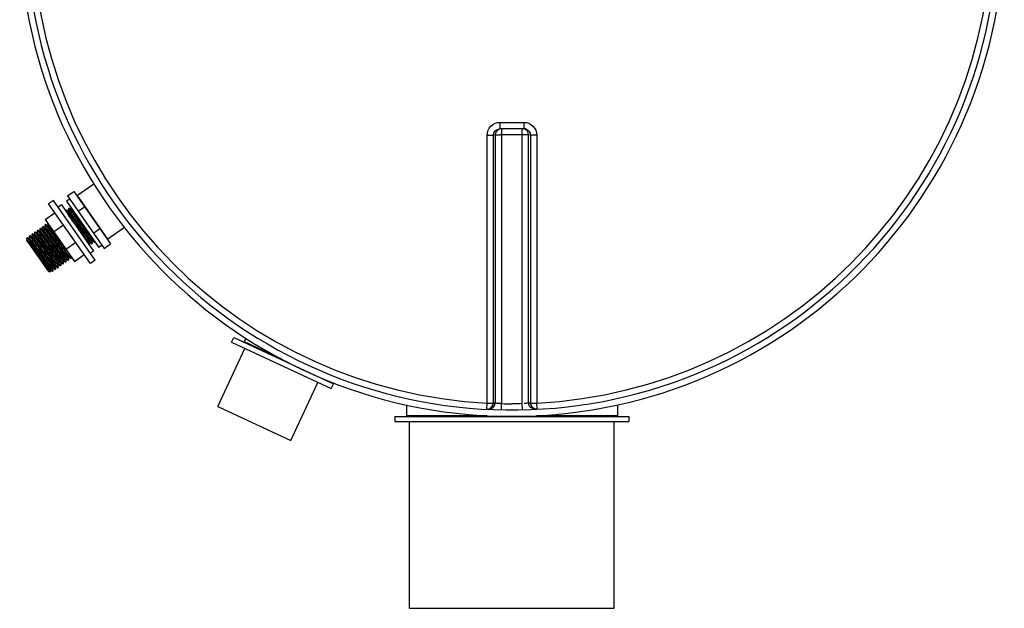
# Model space of a CAD drawing. Header units: millimetres. Extents: x 0 to 297, y 0 to 210.
# Tile 6 of 38: x 51.43 to 59.13, y 81.22 to 85.82. Entities that reach past the tile are written whole.
import ezdxf

# ---------------------------------------------------------------- set-up
doc = ezdxf.new("R2010")
doc.units = ezdxf.units.MM
doc.header["$LTSCALE"] = 16.335
doc.layers.get('0').update_dxf_attribs({"linetype": 'CONTINUOUS'})
doc.layers.add('01_GLOBAL', color=7, linetype='CONTINUOUS')
doc.layers.add('AXES_REF', color=7, linetype='CONTINUOUS')

msp = doc.modelspace()

# ---------------------------------------------------------------- linework, layer by layer
at = {"color": 9, "linetype": 'Continuous'}
for p, q in [((55.1862, 85.0183), (55.1862, 84.9689)), ((55.1862, 85.0183), (55.2796, 85.0183)), ((55.2796, 85.0183), (55.373, 85.0183)), ((55.373, 85.0183), (55.373, 84.9689)), ((55.0854, 82.8243), (55.0854, 84.9183)), ((55.1491, 84.92), (55.1351, 84.9188)), ((55.1351, 82.8254), (55.1351, 84.9188)), ((55.1491, 84.92), (55.1491, 82.8247)), ((55.1987, 84.9689), (55.1987, 82.8201)), ((55.3605, 84.9205), (55.1987, 84.9205)), ((55.3605, 82.8201), (55.3605, 84.9689)), ((55.4101, 82.8247), (55.4101, 84.92)), ((55.4241, 84.9188), (55.4101, 84.92)), ((55.4241, 84.9188), (55.4241, 82.8254)), ((55.4738, 84.9183), (55.4738, 82.8243)), ((52.1209, 84.1055), (51.8828, 84.4454)), ((51.8157, 84.3254), (51.8156, 84.3255)), ((51.8164, 84.3249), (51.8157, 84.3254)), ((51.8362, 84.3397), (51.8361, 84.3398)), ((51.8849, 84.1935), (51.8385, 84.256)), ((51.5702, 84.1532), (51.5699, 84.1534)), ((51.5906, 84.1675), (51.5904, 84.1677)), ((51.5907, 84.1675), (51.5906, 84.1675)), ((51.5907, 84.1675), (51.5907, 84.1675)), ((51.591, 84.1672), (51.5907, 84.1675)), ((51.611, 84.182), (51.6108, 84.1821)), ((51.6116, 84.1815), (51.611, 84.182)), ((51.6317, 84.1962), (51.6313, 84.1964)), ((51.6324, 84.1955), (51.6317, 84.1962)), ((51.652, 84.2106), (51.6518, 84.2108)), ((51.6527, 84.21), (51.652, 84.2106)), ((51.4883, 84.0958), (51.488, 84.096)), ((51.4891, 84.0951), (51.4883, 84.0958)), ((51.5087, 84.1102), (51.5084, 84.1104)), ((51.5094, 84.1096), (51.5087, 84.1102)), ((51.5292, 84.1245), (51.5289, 84.1247)), ((51.5298, 84.124), (51.5292, 84.1245)), ((51.5497, 84.1389), (51.5494, 84.139)), ((51.9758, 84.0771), (51.9751, 84.0777)), ((51.9761, 84.0769), (51.9758, 84.0771)), ((51.9966, 84.0912), (51.9963, 84.0914)), ((51.7505, 83.9194), (51.7504, 83.9194)), ((51.7508, 83.9191), (51.7505, 83.9194)), ((51.7713, 83.9335), (51.771, 83.9337)), ((51.7918, 83.9478), (51.7915, 83.948)), ((51.8118, 83.9624), (51.8111, 83.9631)), ((51.8123, 83.9622), (51.8118, 83.9624)), ((51.6689, 83.8618), (51.6685, 83.862)), ((51.6891, 83.8763), (51.6888, 83.8765)), ((51.6894, 83.8761), (51.6891, 83.8763)), ((51.7096, 83.8907), (51.7092, 83.891)), ((51.7099, 83.8905), (51.7096, 83.8907)), ((53.4806, 83.1669), (53.1879, 83.3034)), ((55.0829, 82.7756), (55.0854, 82.8243)), ((55.1977, 82.7714), (55.1987, 82.8201)), ((55.3615, 82.7714), (55.3605, 82.8201)), ((55.4763, 82.7756), (55.4738, 82.8243)), ((55.087, 82.7255), (54.4546, 82.7255)), ((56.1046, 82.7255), (55.4722, 82.7255))]:
    msp.add_line(p, q, dxfattribs=at)
at = {"color": 7, "linetype": 'Continuous'}
for p, q in [((55.1817, 84.9687), (55.1862, 84.9689)), ((55.373, 84.9689), (55.1862, 84.9689)), ((55.373, 84.9689), (55.3775, 84.9687)), ((52.0114, 84.5355), (51.8828, 84.4454)), ((51.8052, 84.4429), (51.8544, 84.4773)), ((51.8544, 84.4773), (52.1412, 84.0678)), ((51.8052, 84.4429), (52.092, 84.0334)), ((51.6291, 84.2585), (51.7056, 84.3121)), ((51.7945, 84.3315), (51.7946, 84.3317)), ((51.7958, 84.3169), (51.7945, 84.3315)), ((51.7978, 84.3338), (51.7976, 84.3338)), ((51.7978, 84.3338), (51.8156, 84.3255)), ((51.815, 84.3458), (51.8151, 84.3461)), ((51.8166, 84.327), (51.815, 84.3458)), ((51.8167, 84.3263), (51.8166, 84.327)), ((51.8167, 84.3262), (51.8167, 84.3263)), ((51.8183, 84.3481), (51.818, 84.3481)), ((51.8183, 84.3481), (51.8361, 84.3398)), ((51.8372, 84.3406), (51.8367, 84.3456)), ((51.8371, 84.3403), (51.8372, 84.3406)), ((51.8892, 84.3229), (51.9384, 84.3573)), ((51.6291, 84.2585), (51.8586, 83.9309)), ((51.6528, 84.2123), (51.6516, 84.2265)), ((51.5316, 84.1473), (51.5313, 84.1474)), ((51.5316, 84.1473), (51.5494, 84.139)), ((51.5488, 84.1594), (51.5488, 84.1596)), ((51.5504, 84.1406), (51.5488, 84.1594)), ((51.552, 84.1617), (51.5518, 84.1617)), ((51.552, 84.1617), (51.5699, 84.1534)), ((51.5693, 84.1737), (51.5693, 84.174)), ((51.5709, 84.1549), (51.5693, 84.1737)), ((51.571, 84.1542), (51.5709, 84.1549)), ((51.571, 84.1541), (51.571, 84.1542)), ((51.5725, 84.176), (51.5723, 84.176)), ((51.5725, 84.176), (51.5903, 84.1677)), ((51.5897, 84.1881), (51.5898, 84.1883)), ((51.5914, 84.1693), (51.5897, 84.1881)), ((51.5914, 84.1685), (51.5914, 84.1693)), ((51.5914, 84.1684), (51.5914, 84.1685)), ((51.593, 84.1904), (51.5928, 84.1904)), ((51.593, 84.1904), (51.6108, 84.1821)), ((51.6102, 84.2024), (51.6103, 84.2026)), ((51.6119, 84.1836), (51.6102, 84.2024)), ((51.6119, 84.1829), (51.6119, 84.1836)), ((51.6119, 84.1828), (51.6119, 84.1828)), ((51.6135, 84.2047), (51.6133, 84.2047)), ((51.6135, 84.2047), (51.6313, 84.1964)), ((51.6307, 84.2168), (51.6308, 84.217)), ((51.6323, 84.198), (51.6307, 84.2168)), ((51.6324, 84.1972), (51.6323, 84.198)), ((51.6324, 84.197), (51.6324, 84.1972)), ((51.634, 84.219), (51.6337, 84.2191)), ((51.634, 84.219), (51.6518, 84.2108)), ((51.6529, 84.2115), (51.6528, 84.2123)), ((51.6529, 84.2115), (51.6529, 84.2115)), ((51.6963, 84.1626), (51.7728, 84.2161)), ((52.008, 84.1533), (52.0572, 84.1877)), ((52.2496, 84.1956), (52.1209, 84.1055)), ((51.6579, 83.8514), (51.4859, 84.097)), ((51.4859, 84.097), (51.4879, 84.096)), ((51.4862, 84.0967), (51.4859, 84.097)), ((51.4874, 84.0954), (51.4862, 84.0967)), ((51.488, 84.1098), (51.4895, 84.118)), ((51.488, 84.1091), (51.488, 84.1098)), ((51.489, 84.0976), (51.488, 84.1091)), ((51.4891, 84.0968), (51.489, 84.0976)), ((51.4891, 84.0967), (51.4891, 84.0968)), ((51.4895, 84.118), (51.5075, 84.0922)), ((51.4904, 84.1187), (51.4906, 84.1187)), ((51.4906, 84.1187), (51.5084, 84.1104)), ((51.4906, 84.1187), (51.4912, 84.1182)), ((51.5078, 84.1307), (51.5079, 84.1309)), ((51.5095, 84.1119), (51.5078, 84.1307)), ((51.5095, 84.1111), (51.5095, 84.1119)), ((51.5095, 84.1108), (51.5095, 84.1112)), ((51.5111, 84.133), (51.5109, 84.133)), ((51.5111, 84.133), (51.5289, 84.1247)), ((51.5283, 84.1451), (51.5284, 84.1453)), ((51.5299, 84.1263), (51.5283, 84.1451)), ((51.53, 84.1255), (51.5299, 84.1263)), ((51.53, 84.1252), (51.53, 84.1255)), ((51.5505, 84.1398), (51.5504, 84.1406)), ((51.5505, 84.1396), (51.5505, 84.1398)), ((51.6311, 84.0158), (51.5894, 84.0723)), ((51.6069, 84.0846), (51.6486, 84.028)), ((51.7914, 84.0268), (51.8678, 84.0804)), ((51.975, 84.0761), (51.975, 84.0752)), ((51.975, 84.0752), (51.9765, 84.0589)), ((51.9939, 84.0686), (51.9761, 84.0769)), ((51.9955, 84.0907), (51.9954, 84.0904)), ((51.9954, 84.0905), (51.9955, 84.0896)), ((51.9955, 84.0896), (51.9971, 84.0709)), ((52.0144, 84.0829), (51.9966, 84.0912)), ((51.9971, 84.0709), (51.9971, 84.0707)), ((52.0144, 84.0829), (52.0146, 84.0829)), ((52.0174, 84.0876), (52.0176, 84.0852)), ((52.0176, 84.0852), (52.0176, 84.085)), ((51.9939, 84.0686), (51.9941, 84.0686)), ((52.092, 84.0334), (52.1412, 84.0678)), ((51.7498, 83.9186), (51.7497, 83.9184)), ((51.7497, 83.9184), (51.7498, 83.9175)), ((51.7498, 83.9175), (51.7514, 83.8988)), ((51.7686, 83.9108), (51.7508, 83.9191)), ((51.7702, 83.933), (51.7702, 83.9327)), ((51.7702, 83.9327), (51.7703, 83.9318)), ((51.7703, 83.9318), (51.7719, 83.9131)), ((51.7891, 83.9252), (51.7713, 83.9335)), ((51.7891, 83.9252), (51.7893, 83.9252)), ((51.7907, 83.9473), (51.7907, 83.947)), ((51.7907, 83.947), (51.7907, 83.9461)), ((51.7907, 83.9461), (51.7924, 83.9275)), ((51.8096, 83.9395), (51.7918, 83.9478)), ((51.7924, 83.9275), (51.7923, 83.9273)), ((51.8096, 83.9395), (51.8098, 83.9395)), ((51.8111, 83.9614), (51.8112, 83.9605)), ((51.8112, 83.9605), (51.8128, 83.9418)), ((51.8301, 83.9539), (51.8123, 83.9622)), ((51.8128, 83.9418), (51.8128, 83.9416)), ((51.8301, 83.9539), (51.8303, 83.9538)), ((51.8322, 83.9685), (51.8333, 83.9561)), ((51.8333, 83.9561), (51.8333, 83.9559)), ((51.8586, 83.9309), (51.935, 83.9844)), ((51.6579, 83.8514), (51.6687, 83.8495)), ((51.6678, 83.861), (51.6679, 83.8601)), ((51.6679, 83.8601), (51.6687, 83.8502)), ((51.6687, 83.8502), (51.6688, 83.8496)), ((51.6687, 83.8495), (51.6688, 83.8496)), ((51.6867, 83.8535), (51.6689, 83.8618)), ((51.6869, 83.8535), (51.6867, 83.8535)), ((51.6883, 83.8756), (51.6883, 83.8753)), ((51.6883, 83.8753), (51.6884, 83.8744)), ((51.6884, 83.8744), (51.69, 83.8558)), ((51.7072, 83.8678), (51.6894, 83.8761)), ((51.6899, 83.8555), (51.69, 83.8558)), ((51.7072, 83.8678), (51.7074, 83.8678)), ((51.7088, 83.89), (51.7088, 83.8897)), ((51.7088, 83.8897), (51.7088, 83.8888)), ((51.7088, 83.8888), (51.7105, 83.8701)), ((51.7277, 83.8822), (51.7099, 83.8905)), ((51.7105, 83.8701), (51.7104, 83.8699)), ((51.7277, 83.8822), (51.7279, 83.8821)), ((51.7293, 83.9043), (51.7292, 83.904)), ((51.7292, 83.904), (51.7293, 83.9031)), ((51.7293, 83.9031), (51.7309, 83.8844)), ((51.7482, 83.8965), (51.7303, 83.9048)), ((51.7309, 83.8844), (51.7309, 83.8842)), ((51.7482, 83.8965), (51.7484, 83.8965)), ((51.7514, 83.8988), (51.7514, 83.8986)), ((51.7686, 83.9108), (51.7689, 83.9108)), ((51.7719, 83.9131), (51.7718, 83.9129)), ((53.0873, 83.3007), (53.1042, 83.3369)), ((53.0873, 83.3007), (53.8667, 82.9372)), ((53.1042, 83.3369), (53.8836, 82.9735)), ((53.1879, 83.3034), (53.2004, 83.3303)), ((52.9802, 82.7989), (53.1915, 83.2521)), ((53.5512, 82.5327), (53.7625, 82.9858)), ((53.8667, 82.9372), (53.8836, 82.9735)), ((52.9802, 82.7989), (53.5512, 82.5327)), ((54.4546, 82.8101), (54.4546, 82.7255)), ((56.1046, 82.8101), (56.1046, 82.7255)), ((54.3646, 82.7205), (54.3646, 82.6805)), ((54.3646, 82.7205), (56.1946, 82.7205)), ((56.1946, 82.7205), (56.1946, 82.6805)), ((54.3646, 82.6805), (56.1946, 82.6805))]:
    msp.add_line(p, q, dxfattribs=at)
for points in [[(51.8156, 84.3255), (51.8156, 84.3255), (51.8157, 84.3254), (51.8159, 84.3254), (51.8161, 84.3255), (51.8163, 84.3256), (51.8166, 84.3258), (51.8167, 84.326), (51.8167, 84.3262), (51.8167, 84.3262)], [(51.8361, 84.3398), (51.8361, 84.3398), (51.8364, 84.3398), (51.8367, 84.3398), (51.8369, 84.34), (51.8371, 84.3402), (51.8371, 84.3403)], [(51.5698, 84.1534), (51.5699, 84.1534), (51.57, 84.1534), (51.5702, 84.1533), (51.5704, 84.1534), (51.5706, 84.1535), (51.5708, 84.1537), (51.5709, 84.154), (51.571, 84.1541), (51.571, 84.1541)], [(51.5903, 84.1677), (51.5904, 84.1677), (51.5905, 84.1677), (51.5906, 84.1677), (51.5908, 84.1677), (51.5911, 84.1679), (51.5913, 84.1681), (51.5914, 84.1683), (51.5914, 84.1684), (51.5914, 84.1684)], [(51.6108, 84.1821), (51.6108, 84.1821), (51.6109, 84.182), (51.6111, 84.182), (51.6113, 84.1821), (51.6116, 84.1822), (51.6118, 84.1824), (51.6119, 84.1826), (51.6119, 84.1828), (51.6119, 84.1828)], [(51.6313, 84.1964), (51.6313, 84.1964), (51.6314, 84.1964), (51.6317, 84.1964), (51.632, 84.1965), (51.6322, 84.1967), (51.6324, 84.1969), (51.6324, 84.197)], [(51.6518, 84.2108), (51.6518, 84.2108), (51.6519, 84.2107), (51.652, 84.2107), (51.6522, 84.2107), (51.6525, 84.2109), (51.6528, 84.2111), (51.6529, 84.2114), (51.6529, 84.2115), (51.6529, 84.2115)], [(51.4879, 84.096), (51.488, 84.096), (51.4881, 84.096), (51.4883, 84.096), (51.4885, 84.096), (51.4887, 84.0962), (51.4889, 84.0964), (51.489, 84.0966), (51.4891, 84.0967), (51.4891, 84.0967)], [(51.5084, 84.1104), (51.5085, 84.1103), (51.5087, 84.1103), (51.509, 84.1104), (51.5093, 84.1106), (51.5094, 84.1108), (51.5095, 84.1108)], [(51.5289, 84.1247), (51.5289, 84.1247), (51.529, 84.1247), (51.5292, 84.1247), (51.5296, 84.1248), (51.5298, 84.125), (51.5299, 84.1252), (51.53, 84.1252)], [(51.5494, 84.139), (51.5495, 84.139), (51.5497, 84.139), (51.5501, 84.1391), (51.5503, 84.1393), (51.5504, 84.1395), (51.5505, 84.1396)], [(51.9761, 84.0769), (51.976, 84.0769), (51.9758, 84.0769), (51.9756, 84.0769), (51.9753, 84.0768), (51.9751, 84.0765), (51.975, 84.0762), (51.975, 84.0761)], [(51.9966, 84.0912), (51.9965, 84.0912), (51.9965, 84.0913), (51.9964, 84.0913), (51.9961, 84.0913), (51.9958, 84.0911), (51.9956, 84.0909), (51.9955, 84.0908), (51.9955, 84.0907)], [(51.7508, 83.9191), (51.7508, 83.9192), (51.7508, 83.9192), (51.7506, 83.9192), (51.7504, 83.9192), (51.7501, 83.919), (51.7499, 83.9188), (51.7498, 83.9187), (51.7498, 83.9186)], [(51.7713, 83.9335), (51.7713, 83.9335), (51.7712, 83.9335), (51.7711, 83.9335), (51.7708, 83.9335), (51.7706, 83.9334), (51.7704, 83.9332), (51.7702, 83.933), (51.7702, 83.933)], [(51.7918, 83.9478), (51.7918, 83.9478), (51.7917, 83.9479), (51.7916, 83.9479), (51.7913, 83.9478), (51.791, 83.9477), (51.7908, 83.9475), (51.7907, 83.9473), (51.7907, 83.9473)], [(51.8123, 83.9622), (51.8123, 83.9622), (51.8121, 83.9622), (51.8119, 83.9622), (51.8117, 83.9622), (51.8114, 83.962), (51.8112, 83.9617), (51.8111, 83.9615), (51.8111, 83.9614)], [(51.6689, 83.8618), (51.6689, 83.8618), (51.6688, 83.8618), (51.6686, 83.8618), (51.6684, 83.8618), (51.6681, 83.8616), (51.6679, 83.8614), (51.6678, 83.8611), (51.6678, 83.861)], [(51.6894, 83.8761), (51.6894, 83.8761), (51.6893, 83.8761), (51.6892, 83.8762), (51.6889, 83.8761), (51.6886, 83.876), (51.6884, 83.8758), (51.6883, 83.8756), (51.6883, 83.8756)], [(51.7099, 83.8905), (51.7099, 83.8905), (51.7098, 83.8905), (51.7097, 83.8905), (51.7094, 83.8905), (51.7091, 83.8904), (51.7089, 83.8902), (51.7088, 83.89), (51.7088, 83.89)], [(51.7303, 83.9048), (51.7303, 83.9048), (51.7303, 83.9048), (51.7301, 83.9049), (51.7299, 83.9048), (51.7296, 83.9047), (51.7294, 83.9045), (51.7293, 83.9043), (51.7293, 83.9043)]]:
    msp.add_lwpolyline(points, dxfattribs=at)
for centre, radius, start, end in [((55.2796, 86.5705), 3.8, 181.50767, 178.49187), ((51.8857, 84.4413), 0.005, 125.00426, 215.00426), ((51.4473, 84.0611), 0.0528, 40.20136, 40.50302), ((52.118, 84.1096), 0.005, 215.00426, 305.00426), ((53.1834, 83.3055), 0.005, 245, 335), ((53.8087, 83.0139), 0.005, 171.92304, 245), ((54.4496, 82.7255), 0.005, 270, 360), ((56.1096, 82.7255), 0.005, 180, 270)]:
    msp.add_arc(centre, radius, start, end, dxfattribs=at)
at = {"color": 9, "linetype": 'Continuous'}
for centre, radius, start, end in [((55.2796, 86.5705), 3.7513, 182.96745, 267.03255), ((55.2796, 86.5705), 3.7513, 272.96745, 357.03255), ((55.1995, 84.9187), 0.0513, 112.5652, 119.81393), ((55.1995, 84.9187), 0.0513, 105.34076, 112.57898), ((55.1988, 80.7292), 4.1913, 90.0006, 90.14843), ((55.3604, 80.7293), 4.1912, 89.8492, 89.99939), ((55.3726, 84.9175), 0.0514, 77.99806, 84.47523), ((55.3721, 84.9153), 0.0536, 72.5973, 78.01283), ((51.5678, 84.15), 0.00399, 52.17337, 52.71753), ((51.9985, 84.0944), 0.00372, 231.94169, 233.76256), ((55.4669, 86.7823), 4.5941, 216.85828, 217.01778), ((51.7732, 83.9367), 0.00376, 231.92737, 233.64352), ((51.7937, 83.951), 0.00371, 231.94383, 233.78092), ((51.6717, 83.866), 0.00509, 230.19188, 231.87795), ((55.3292, 86.5695), 3.7491, 267.03189, 267.24678), ((55.2796, 86.568), 3.7488, 268.76403, 269.99998), ((55.23, 86.5695), 3.7491, 272.75322, 272.96811)]:
    msp.add_arc(centre, radius, start, end, dxfattribs=at)
for points, knots in [([(55.0854, 84.9183), (55.0854, 84.9439), (55.1071, 84.9973), (55.1606, 85.0183), (55.1862, 85.0183)], [0, 0, 0, 0, 0.499867, 1, 1, 1, 1]), ([(55.373, 85.0183), (55.3987, 85.0183), (55.4521, 84.9972), (55.4738, 84.9439), (55.4738, 84.9183)], [0, 0, 0, 0, 0.501179, 1, 1, 1, 1]), ([(55.0854, 84.9183), (55.0913, 84.9183), (55.1078, 84.9185), (55.1244, 84.9178), (55.1351, 84.9188)], [0, 0, 0, 0, 0.353802, 1, 1, 1, 1]), ([(55.1491, 84.92), (55.1505, 84.9202), (55.1635, 84.9204), (55.1764, 84.9205), (55.1879, 84.9205)], [0, 0, 0, 0, 0.107786, 1, 1, 1, 1]), ([(55.4101, 84.92), (55.4087, 84.9202), (55.3958, 84.9204), (55.3829, 84.9205), (55.3715, 84.9205)], [0, 0, 0, 0, 0.107786, 1, 1, 1, 1]), ([(55.4738, 84.9183), (55.4679, 84.9183), (55.4514, 84.9185), (55.4348, 84.9178), (55.4241, 84.9188)], [0, 0, 0, 0, 0.353802, 1, 1, 1, 1]), ([(51.9949, 84.0904), (51.9936, 84.0913), (51.9906, 84.095), (51.9809, 84.1067), (51.9635, 84.1299), (51.9374, 84.1646), (51.9072, 84.2054), (51.8767, 84.2464), (51.8502, 84.2824), (51.8303, 84.3076), (51.8204, 84.3212), (51.8164, 84.3249)], [0, 0, 0, 0, 0.015695, 0.047669, 0.155857, 0.310233, 0.490157, 0.671548, 0.830131, 0.944697, 1, 1, 1, 1]), ([(51.9962, 84.0915), (51.9948, 84.0926), (51.9914, 84.0967), (51.9806, 84.1099), (51.9614, 84.1355), (51.9331, 84.1732), (51.9011, 84.2165), (51.8701, 84.2584), (51.8461, 84.2902), (51.8319, 84.3092), (51.8228, 84.3197), (51.821, 84.3232), (51.8167, 84.3268), (51.8167, 84.3263)], [0, 0, 0, 0, 0.017997, 0.053887, 0.17357, 0.341459, 0.532692, 0.718934, 0.872594, 0.92981, 0.970936, 0.994475, 1, 1, 1, 1]), ([(51.8794, 84.2846), (51.8739, 84.292), (51.8641, 84.305), (51.8513, 84.322), (51.8423, 84.3327), (51.838, 84.3386), (51.8362, 84.3397)], [0, 0, 0, 0, 0.392689, 0.700753, 0.906921, 1, 1, 1, 1]), ([(51.8531, 84.3222), (51.8492, 84.3272), (51.8475, 84.329), (51.837, 84.3424), (51.8372, 84.3406)], [0, 0, 0, 0, 0.783155, 1, 1, 1, 1]), ([(51.9751, 84.0777), (51.9721, 84.0806), (51.9644, 84.0906), (51.9495, 84.1095), (51.9293, 84.1366), (51.8966, 84.1806), (51.8573, 84.2337), (51.8261, 84.2755), (51.8122, 84.2935)], [0, 0, 0, 0, 0.046871, 0.138817, 0.267538, 0.421322, 0.747044, 1, 1, 1, 1]), ([(51.749, 83.9184), (51.7452, 83.9214), (51.7396, 83.9297), (51.7296, 83.9419), (51.7085, 83.9701), (51.6742, 84.016), (51.6367, 84.0669), (51.6076, 84.1057), (51.5907, 84.1284), (51.5785, 84.1433), (51.5727, 84.1513), (51.5702, 84.1532)], [0, 0, 0, 0, 0.050076, 0.09875, 0.161161, 0.407581, 0.681848, 0.803225, 0.901314, 0.968599, 1, 1, 1, 1]), ([(51.7504, 83.9194), (51.749, 83.9205), (51.7457, 83.9247), (51.7348, 83.9378), (51.7157, 83.9634), (51.6874, 84.0012), (51.6553, 84.0445), (51.6244, 84.0863), (51.6003, 84.1181), (51.5861, 84.1371), (51.5771, 84.1476), (51.5752, 84.1511), (51.5709, 84.1547), (51.571, 84.1542)], [0, 0, 0, 0, 0.018051, 0.053984, 0.173724, 0.341624, 0.532833, 0.71903, 0.872641, 0.929836, 0.970948, 0.994478, 1, 1, 1, 1]), ([(51.5904, 84.1677), (51.5904, 84.1677), (51.5904, 84.1677), (51.5903, 84.1677), (51.5903, 84.1677)], [0, 0, 0, 0, 0.521546, 1, 1, 1, 1]), ([(51.7696, 83.9327), (51.7683, 83.9336), (51.7653, 83.9374), (51.7554, 83.9492), (51.7379, 83.9725), (51.7118, 84.0074), (51.6816, 84.0482), (51.6511, 84.0892), (51.6246, 84.1251), (51.6048, 84.1502), (51.595, 84.1637), (51.591, 84.1672)], [0, 0, 0, 0, 0.016027, 0.048343, 0.157185, 0.312082, 0.492285, 0.673639, 0.831835, 0.945678, 1, 1, 1, 1]), ([(51.7709, 83.9337), (51.7695, 83.9348), (51.7662, 83.939), (51.7553, 83.9522), (51.7362, 83.9777), (51.7079, 84.0155), (51.6758, 84.0588), (51.6449, 84.1006), (51.6208, 84.1324), (51.6066, 84.1515), (51.5976, 84.162), (51.5957, 84.1655), (51.5914, 84.1691), (51.5914, 84.1685)], [0, 0, 0, 0, 0.018007, 0.053905, 0.173598, 0.341489, 0.532717, 0.718952, 0.872602, 0.929814, 0.970938, 0.994476, 1, 1, 1, 1]), ([(51.7901, 83.947), (51.7889, 83.9478), (51.786, 83.9515), (51.78, 83.9585), (51.7717, 83.9694), (51.756, 83.9898), (51.7328, 84.021), (51.7027, 84.0617), (51.6722, 84.1027), (51.6455, 84.1388), (51.6256, 84.1641), (51.6156, 84.1778), (51.6116, 84.1815)], [0, 0, 0, 0, 0.015371, 0.04706, 0.09407, 0.154831, 0.309018, 0.488971, 0.670569, 0.82947, 0.944386, 1, 1, 1, 1]), ([(51.7914, 83.9481), (51.79, 83.9492), (51.7866, 83.9533), (51.7758, 83.9665), (51.7566, 83.9921), (51.7284, 84.0298), (51.6963, 84.0731), (51.6654, 84.115), (51.6413, 84.1468), (51.6271, 84.1658), (51.6181, 84.1763), (51.6162, 84.1798), (51.6119, 84.1834), (51.6119, 84.1829)], [0, 0, 0, 0, 0.017995, 0.053883, 0.173565, 0.341453, 0.532687, 0.718931, 0.872592, 0.929808, 0.970935, 0.994475, 1, 1, 1, 1]), ([(51.8111, 83.9631), (51.8067, 83.9675), (51.7956, 83.9824), (51.7741, 84.0101), (51.7459, 84.0482), (51.7143, 84.0908), (51.6841, 84.1317), (51.6607, 84.1625), (51.647, 84.1809), (51.6383, 84.1909), (51.6365, 84.1944), (51.6324, 84.1977), (51.6324, 84.1972)], [0, 0, 0, 0, 0.063192, 0.188141, 0.357117, 0.546051, 0.728018, 0.877088, 0.932384, 0.972052, 0.994709, 1, 1, 1, 1]), ([(51.8111, 83.9614), (51.8112, 83.9609), (51.807, 83.9643), (51.8052, 83.9677), (51.7965, 83.9778), (51.7827, 83.9963), (51.7592, 84.0272), (51.729, 84.0681), (51.6973, 84.1108), (51.6691, 84.149), (51.6477, 84.1765), (51.6367, 84.1913), (51.6324, 84.1955)], [0, 0, 0, 0, 0.00539, 0.028209, 0.068084, 0.123617, 0.27319, 0.455569, 0.644675, 0.813463, 0.937806, 1, 1, 1, 1]), ([(51.7911, 84.0266), (51.777, 84.0453), (51.7485, 84.0838), (51.7084, 84.1377), (51.6786, 84.1779), (51.6608, 84.2004), (51.655, 84.2078), (51.6527, 84.21)], [0, 0, 0, 0, 0.30548, 0.625002, 0.877764, 0.958011, 1, 1, 1, 1]), ([(51.7663, 84.0627), (51.7526, 84.0812), (51.7323, 84.1086), (51.7062, 84.1437), (51.6885, 84.1672), (51.6749, 84.1855), (51.6621, 84.2015), (51.6589, 84.2061), (51.6528, 84.2124), (51.6529, 84.2115)], [0, 0, 0, 0, 0.368881, 0.545202, 0.702966, 0.833463, 0.929508, 0.985853, 1, 1, 1, 1]), ([(51.975, 84.0761), (51.975, 84.0755), (51.9704, 84.0796), (51.9683, 84.0833), (51.9585, 84.0949), (51.9432, 84.1154), (51.9175, 84.1494), (51.8964, 84.1779), (51.8849, 84.1935)], [0, 0, 0, 0, 0.012346, 0.063887, 0.153386, 0.277283, 0.607001, 1, 1, 1, 1]), ([(51.488, 84.096), (51.488, 84.096), (51.488, 84.096), (51.488, 84.096), (51.4879, 84.096)], [0, 0, 0, 0, 0.519345, 1, 1, 1, 1]), ([(51.6684, 83.8621), (51.6642, 83.8656), (51.6541, 83.8801), (51.633, 83.9065), (51.605, 83.9446), (51.5729, 83.9877), (51.5422, 84.0294), (51.5182, 84.061), (51.5041, 84.0799), (51.4951, 84.0903), (51.4933, 84.0938), (51.489, 84.0973), (51.4891, 84.0968)], [0, 0, 0, 0, 0.055621, 0.176384, 0.344525, 0.535311, 0.720712, 0.873471, 0.930311, 0.971154, 0.994522, 1, 1, 1, 1]), ([(51.6678, 83.861), (51.6678, 83.8605), (51.6637, 83.8639), (51.6619, 83.8673), (51.6531, 83.8774), (51.6394, 83.8959), (51.616, 83.9267), (51.5857, 83.9676), (51.554, 84.0103), (51.5259, 84.0484), (51.5045, 84.076), (51.4935, 84.0908), (51.4891, 84.0951)], [0, 0, 0, 0, 0.00536, 0.028149, 0.067996, 0.123494, 0.272937, 0.455131, 0.644097, 0.812885, 0.937418, 1, 1, 1, 1]), ([(51.6878, 83.8752), (51.6866, 83.876), (51.6838, 83.8796), (51.6779, 83.8864), (51.6697, 83.8971), (51.6542, 83.9174), (51.6311, 83.9483), (51.601, 83.9889), (51.5705, 84.03), (51.5438, 84.0662), (51.5237, 84.0919), (51.5135, 84.1057), (51.5094, 84.1096)], [0, 0, 0, 0, 0.014653, 0.045623, 0.091945, 0.152078, 0.305287, 0.484773, 0.666529, 0.826241, 0.942557, 1, 1, 1, 1]), ([(51.6888, 83.8765), (51.6846, 83.8802), (51.6743, 83.8947), (51.6532, 83.9212), (51.6252, 83.9594), (51.5932, 84.0023), (51.5625, 84.0439), (51.5386, 84.0754), (51.5245, 84.0943), (51.5156, 84.1047), (51.5137, 84.1081), (51.5095, 84.1117), (51.5095, 84.1112)], [0, 0, 0, 0, 0.056684, 0.177922, 0.34607, 0.536532, 0.721432, 0.873713, 0.930381, 0.97112, 0.994466, 1, 1, 1, 1]), ([(51.7083, 83.8895), (51.7071, 83.8903), (51.7043, 83.8939), (51.6985, 83.9007), (51.6902, 83.9114), (51.6748, 83.9316), (51.6517, 83.9626), (51.6216, 84.0032), (51.5911, 84.0442), (51.5643, 84.0805), (51.5442, 84.1062), (51.5339, 84.1201), (51.5298, 84.124)], [0, 0, 0, 0, 0.01456, 0.045444, 0.091692, 0.151764, 0.304897, 0.484373, 0.666177, 0.825984, 0.942425, 1, 1, 1, 1]), ([(51.7092, 83.891), (51.7049, 83.8947), (51.6945, 83.9092), (51.6734, 83.936), (51.6453, 83.9742), (51.6134, 84.0171), (51.5828, 84.0586), (51.559, 84.0899), (51.545, 84.1087), (51.5361, 84.1191), (51.5342, 84.1225), (51.53, 84.126), (51.53, 84.1255)], [0, 0, 0, 0, 0.057742, 0.179594, 0.347892, 0.538119, 0.722548, 0.874302, 0.93074, 0.971296, 0.994518, 1, 1, 1, 1]), ([(51.6016, 84.072), (51.5951, 84.0807), (51.5834, 84.0963), (51.5681, 84.1168), (51.5571, 84.1301), (51.5519, 84.1372), (51.5497, 84.1389)], [0, 0, 0, 0, 0.384863, 0.692679, 0.90243, 1, 1, 1, 1]), ([(51.603, 84.073), (51.5958, 84.0827), (51.5839, 84.0986), (51.5649, 84.1236), (51.5595, 84.1301), (51.5504, 84.1413), (51.5505, 84.1398)], [0, 0, 0, 0, 0.424863, 0.749735, 0.946732, 1, 1, 1, 1]), ([(51.7285, 83.9041), (51.7265, 83.9057), (51.7217, 83.9119), (51.7121, 83.9237), (51.6987, 83.9415), (51.675, 83.973), (51.6423, 84.0172), (51.6153, 84.0536), (51.6016, 84.072)], [0, 0, 0, 0, 0.036169, 0.110079, 0.217626, 0.352692, 0.673346, 1, 1, 1, 1]), ([(51.7303, 83.9048), (51.7285, 83.9057), (51.7244, 83.9119), (51.7151, 83.9224), (51.702, 83.9401), (51.6852, 83.9623), (51.6658, 83.9884), (51.6381, 84.0257), (51.6171, 84.0542), (51.603, 84.073)], [0, 0, 0, 0, 0.029396, 0.098852, 0.204369, 0.339653, 0.49656, 0.665683, 1, 1, 1, 1]), ([(51.9954, 84.0904), (51.9954, 84.0904), (51.9953, 84.09), (51.995, 84.0903), (51.9949, 84.0904)], [0, 0, 0, 0, 0.365752, 1, 1, 1, 1]), ([(51.7497, 83.9184), (51.7497, 83.9183), (51.7495, 83.9179), (51.7492, 83.9183), (51.749, 83.9184)], [0, 0, 0, 0, 0.328654, 1, 1, 1, 1]), ([(51.7702, 83.9327), (51.7702, 83.9326), (51.77, 83.9323), (51.7697, 83.9326), (51.7696, 83.9327)], [0, 0, 0, 0, 0.352937, 1, 1, 1, 1]), ([(51.7907, 83.947), (51.7907, 83.9469), (51.7905, 83.9466), (51.7903, 83.9469), (51.7901, 83.947)], [0, 0, 0, 0, 0.380356, 1, 1, 1, 1]), ([(51.6883, 83.8753), (51.6883, 83.8752), (51.6882, 83.875), (51.6879, 83.8751), (51.6878, 83.8752)], [0, 0, 0, 0, 0.411921, 1, 1, 1, 1]), ([(51.7088, 83.8897), (51.7088, 83.8896), (51.7087, 83.8893), (51.7084, 83.8895), (51.7083, 83.8895)], [0, 0, 0, 0, 0.416311, 1, 1, 1, 1]), ([(51.7292, 83.904), (51.7292, 83.9039), (51.729, 83.9036), (51.7286, 83.904), (51.7285, 83.9041)], [0, 0, 0, 0, 0.30386, 1, 1, 1, 1]), ([(55.0854, 82.8243), (55.0913, 82.8243), (55.1078, 82.8247), (55.1246, 82.8232), (55.1351, 82.8254)], [0, 0, 0, 0, 0.353705, 1, 1, 1, 1]), ([(55.1987, 82.8201), (55.1929, 82.8203), (55.1764, 82.8217), (55.1594, 82.8216), (55.1491, 82.8247)], [0, 0, 0, 0, 0.352806, 1, 1, 1, 1]), ([(55.4101, 82.8247), (55.4091, 82.8244), (55.3979, 82.8216), (55.3861, 82.8218), (55.3755, 82.822)], [0, 0, 0, 0, 0.084249, 1, 1, 1, 1]), ([(55.4241, 82.8254), (55.4259, 82.825), (55.4426, 82.8247), (55.459, 82.8243), (55.4738, 82.8243)], [0, 0, 0, 0, 0.109199, 1, 1, 1, 1])]:
    msp.add_open_spline(points, degree=3, knots=knots, dxfattribs=at)
for points in [[(55.1351, 84.9188), (55.1351, 84.9415), (55.159, 84.9665), (55.1817, 84.9686)], [(55.174, 84.9633), (55.1596, 84.955), (55.1491, 84.9367), (55.1491, 84.92)], [(55.4101, 84.92), (55.4101, 84.941), (55.3909, 84.9646), (55.3704, 84.9689)], [(55.3882, 84.9665), (55.4072, 84.9605), (55.4241, 84.9387), (55.4241, 84.9188)], [(55.0829, 82.7756), (55.1069, 82.7744), (55.1351, 82.8014), (55.1351, 82.8254)], [(55.0971, 82.7749), (55.1211, 82.7738), (55.149, 82.8007), (55.1491, 82.8247)], [(55.3605, 82.8201), (55.3335, 82.8195), (55.3066, 82.8189), (55.2796, 82.8197)], [(55.4621, 82.7749), (55.4381, 82.7738), (55.4102, 82.8007), (55.4101, 82.8247)], [(55.4763, 82.7756), (55.4523, 82.7744), (55.4242, 82.8014), (55.4241, 82.8254)]]:
    msp.add_open_spline(points, degree=3, dxfattribs=at)
at = {"color": 7, "linetype": 'Continuous'}
for points, knots in [([(51.7946, 84.3317), (51.7948, 84.3319), (51.7959, 84.3307), (51.7973, 84.3294), (51.8, 84.3261), (51.8051, 84.3199), (51.8136, 84.3089), (51.8258, 84.2927), (51.8406, 84.2729), (51.8637, 84.2417), (51.8819, 84.2171), (51.8944, 84.2001)], [0, 0, 0, 0, 0.00536, 0.019932, 0.043862, 0.076963, 0.169368, 0.29365, 0.445051, 0.617761, 1, 1, 1, 1]), ([(51.8973, 84.2022), (51.8852, 84.2187), (51.8675, 84.2428), (51.8448, 84.2734), (51.8302, 84.293), (51.8179, 84.3091), (51.8086, 84.3216), (51.802, 84.3289), (51.7991, 84.3332), (51.7978, 84.3338)], [0, 0, 0, 0, 0.373066, 0.542573, 0.69233, 0.816898, 0.911756, 0.973479, 1, 1, 1, 1]), ([(51.8151, 84.3461), (51.8153, 84.3462), (51.8163, 84.345), (51.8178, 84.3437), (51.8205, 84.3405), (51.8256, 84.3342), (51.834, 84.3232), (51.8463, 84.3071), (51.861, 84.2873), (51.8842, 84.256), (51.9024, 84.2314), (51.9148, 84.2145)], [0, 0, 0, 0, 0.00536, 0.019932, 0.043862, 0.076963, 0.169368, 0.29365, 0.445051, 0.617761, 1, 1, 1, 1]), ([(51.9178, 84.2165), (51.9056, 84.2331), (51.8879, 84.2571), (51.8653, 84.2877), (51.8507, 84.3073), (51.8384, 84.3234), (51.8291, 84.3359), (51.8225, 84.3433), (51.8196, 84.3475), (51.8183, 84.3481)], [0, 0, 0, 0, 0.373065, 0.542572, 0.692328, 0.816899, 0.911757, 0.97348, 1, 1, 1, 1]), ([(51.5894, 84.0723), (51.5819, 84.0824), (51.5686, 84.1004), (51.5529, 84.1213), (51.5428, 84.1342), (51.5377, 84.1408), (51.5341, 84.1448), (51.5323, 84.147), (51.5316, 84.1473)], [0, 0, 0, 0, 0.396603, 0.709409, 0.826913, 0.915443, 0.973414, 1, 1, 1, 1]), ([(51.5488, 84.1596), (51.5493, 84.16), (51.5512, 84.1571), (51.5541, 84.1546), (51.5593, 84.1476), (51.566, 84.1392), (51.5744, 84.1282), (51.5882, 84.1098), (51.5992, 84.095), (51.6069, 84.0846)], [0, 0, 0, 0, 0.018323, 0.070332, 0.155508, 0.27223, 0.418201, 0.590509, 1, 1, 1, 1]), ([(51.6516, 84.0301), (51.6394, 84.0466), (51.6217, 84.0707), (51.599, 84.1013), (51.5845, 84.1209), (51.5722, 84.137), (51.5628, 84.1495), (51.5563, 84.1568), (51.5534, 84.1611), (51.552, 84.1617)], [0, 0, 0, 0, 0.373057, 0.542561, 0.692321, 0.816895, 0.911753, 0.973478, 1, 1, 1, 1]), ([(51.5693, 84.174), (51.5696, 84.1741), (51.5706, 84.1729), (51.5721, 84.1716), (51.5747, 84.1684), (51.5798, 84.1621), (51.5883, 84.1511), (51.6005, 84.135), (51.6153, 84.1152), (51.6385, 84.0839), (51.6566, 84.0593), (51.6691, 84.0424)], [0, 0, 0, 0, 0.00536, 0.019932, 0.043862, 0.076963, 0.169368, 0.29365, 0.445051, 0.617761, 1, 1, 1, 1]), ([(51.6721, 84.0444), (51.6599, 84.061), (51.6422, 84.085), (51.6195, 84.1156), (51.6049, 84.1352), (51.5926, 84.1513), (51.5833, 84.1638), (51.5768, 84.1712), (51.5738, 84.1754), (51.5725, 84.176)], [0, 0, 0, 0, 0.373057, 0.542564, 0.692324, 0.816896, 0.911753, 0.973478, 1, 1, 1, 1]), ([(51.5898, 84.1883), (51.59, 84.1885), (51.5911, 84.1873), (51.5925, 84.186), (51.5952, 84.1827), (51.6003, 84.1764), (51.6088, 84.1655), (51.621, 84.1493), (51.6358, 84.1295), (51.659, 84.0983), (51.6771, 84.0737), (51.6896, 84.0567)], [0, 0, 0, 0, 0.00536, 0.019932, 0.043862, 0.076963, 0.169368, 0.29365, 0.445051, 0.617761, 1, 1, 1, 1]), ([(51.6926, 84.0588), (51.6804, 84.0753), (51.6627, 84.0994), (51.64, 84.1299), (51.6254, 84.1495), (51.6131, 84.1657), (51.6038, 84.1782), (51.5972, 84.1855), (51.5943, 84.1898), (51.593, 84.1904)], [0, 0, 0, 0, 0.37306, 0.542567, 0.692326, 0.816896, 0.911753, 0.973478, 1, 1, 1, 1]), ([(51.6103, 84.2026), (51.6105, 84.2028), (51.6116, 84.2016), (51.613, 84.2003), (51.6157, 84.197), (51.6208, 84.1908), (51.6293, 84.1798), (51.6415, 84.1637), (51.6563, 84.1439), (51.6794, 84.1126), (51.6976, 84.088), (51.7101, 84.071)], [0, 0, 0, 0, 0.00536, 0.019932, 0.043862, 0.076963, 0.169368, 0.29365, 0.445051, 0.617761, 1, 1, 1, 1]), ([(51.713, 84.0731), (51.7009, 84.0897), (51.6832, 84.1137), (51.6605, 84.1443), (51.6459, 84.1639), (51.6336, 84.18), (51.6243, 84.1925), (51.6177, 84.1999), (51.6148, 84.2041), (51.6135, 84.2047)], [0, 0, 0, 0, 0.373063, 0.54257, 0.692329, 0.816898, 0.911755, 0.973479, 1, 1, 1, 1]), ([(51.6308, 84.217), (51.631, 84.2172), (51.632, 84.216), (51.6335, 84.2146), (51.6362, 84.2114), (51.6413, 84.2051), (51.6497, 84.1941), (51.662, 84.178), (51.6767, 84.1582), (51.6999, 84.127), (51.7181, 84.1023), (51.7305, 84.0854)], [0, 0, 0, 0, 0.005359, 0.019931, 0.043862, 0.076962, 0.169368, 0.29365, 0.44505, 0.61776, 1, 1, 1, 1]), ([(51.7335, 84.0875), (51.7213, 84.104), (51.7036, 84.128), (51.681, 84.1586), (51.6664, 84.1782), (51.6541, 84.1943), (51.6448, 84.2068), (51.6382, 84.2142), (51.6353, 84.2184), (51.634, 84.219)], [0, 0, 0, 0, 0.373066, 0.542573, 0.692329, 0.816899, 0.911756, 0.973479, 1, 1, 1, 1]), ([(51.8944, 84.2001), (51.9065, 84.1836), (51.9242, 84.1596), (51.9469, 84.129), (51.9615, 84.1094), (51.9738, 84.0933), (51.9831, 84.0808), (51.9897, 84.0734), (51.9926, 84.0692), (51.9939, 84.0686)], [0, 0, 0, 0, 0.373095, 0.5426, 0.692353, 0.816913, 0.91176, 0.973479, 1, 1, 1, 1]), ([(51.9971, 84.0707), (51.9969, 84.0705), (51.9958, 84.0717), (51.9943, 84.073), (51.9917, 84.0763), (51.9866, 84.0825), (51.9781, 84.0935), (51.9659, 84.1096), (51.9511, 84.1294), (51.928, 84.1606), (51.9098, 84.1853), (51.8973, 84.2022)], [0, 0, 0, 0, 0.005356, 0.019929, 0.043855, 0.07695, 0.169345, 0.293616, 0.445006, 0.617717, 1, 1, 1, 1]), ([(51.9148, 84.2145), (51.927, 84.1979), (51.9447, 84.1739), (51.9674, 84.1433), (51.982, 84.1237), (51.9943, 84.1076), (52.0036, 84.0951), (52.0101, 84.0878), (52.0131, 84.0836), (52.0144, 84.0829)], [0, 0, 0, 0, 0.373095, 0.5426, 0.692353, 0.816913, 0.91176, 0.973479, 1, 1, 1, 1]), ([(52.0176, 84.085), (52.0173, 84.0848), (52.0163, 84.086), (52.0148, 84.0874), (52.0122, 84.0906), (52.0071, 84.0969), (51.9986, 84.1078), (51.9864, 84.124), (51.9716, 84.1437), (51.9484, 84.175), (51.9303, 84.1996), (51.9178, 84.2165)], [0, 0, 0, 0, 0.005356, 0.019929, 0.043856, 0.076952, 0.169347, 0.293619, 0.44501, 0.617722, 1, 1, 1, 1]), ([(51.575, 83.9764), (51.5562, 84.0023), (51.527, 84.0417), (51.4987, 84.082), (51.4876, 84.0952)], [0, 0, 0, 0, 0.649537, 1, 1, 1, 1]), ([(51.488, 84.1098), (51.4883, 84.1117), (51.5008, 84.101), (51.503, 84.0974), (51.5075, 84.0922)], [0, 0, 0, 0, 0.221733, 1, 1, 1, 1]), ([(51.4912, 84.1182), (51.4957, 84.1142), (51.5068, 84.0985), (51.5296, 84.0696), (51.56, 84.0279), (51.595, 83.9806), (51.6245, 83.9405), (51.6466, 83.9108), (51.6606, 83.8921), (51.6721, 83.8769), (51.68, 83.8666), (51.6848, 83.8608), (51.6873, 83.8577), (51.6887, 83.8565), (51.6897, 83.8554), (51.6899, 83.8555)], [0, 0, 0, 0, 0.05478, 0.172678, 0.336982, 0.524296, 0.707937, 0.79008, 0.861747, 0.920366, 0.963837, 0.979388, 0.990625, 0.99747, 1, 1, 1, 1]), ([(51.6867, 83.8535), (51.6858, 83.8539), (51.6837, 83.8567), (51.6792, 83.8617), (51.6728, 83.8701), (51.6603, 83.8863), (51.641, 83.9122), (51.6146, 83.9478), (51.5857, 83.987), (51.5499, 84.0356), (51.5239, 84.0708), (51.5075, 84.0922)], [0, 0, 0, 0, 0.010329, 0.033449, 0.068894, 0.115841, 0.239543, 0.392876, 0.561336, 0.728988, 1, 1, 1, 1]), ([(51.5079, 84.1309), (51.5081, 84.1311), (51.5092, 84.1299), (51.5106, 84.1286), (51.5133, 84.1253), (51.5184, 84.1191), (51.5269, 84.1081), (51.5391, 84.092), (51.5539, 84.0722), (51.5771, 84.0409), (51.5952, 84.0163), (51.6077, 83.9993)], [0, 0, 0, 0, 0.00536, 0.019932, 0.043862, 0.076963, 0.169368, 0.29365, 0.445051, 0.617761, 1, 1, 1, 1]), ([(51.6107, 84.0014), (51.5985, 84.0179), (51.5808, 84.042), (51.5581, 84.0726), (51.5435, 84.0922), (51.5312, 84.1083), (51.5219, 84.1208), (51.5153, 84.1282), (51.5124, 84.1324), (51.5111, 84.133)], [0, 0, 0, 0, 0.373061, 0.542564, 0.692322, 0.816896, 0.911755, 0.973479, 1, 1, 1, 1]), ([(51.5284, 84.1453), (51.5286, 84.1454), (51.5296, 84.1443), (51.5311, 84.1429), (51.5338, 84.1397), (51.5389, 84.1334), (51.5473, 84.1224), (51.5596, 84.1063), (51.5744, 84.0865), (51.5975, 84.0552), (51.6157, 84.0306), (51.6282, 84.0137)], [0, 0, 0, 0, 0.00536, 0.019932, 0.043862, 0.076963, 0.169368, 0.29365, 0.445051, 0.617761, 1, 1, 1, 1]), ([(51.7101, 84.071), (51.7222, 84.0545), (51.7399, 84.0305), (51.7626, 83.9999), (51.7772, 83.9803), (51.7895, 83.9642), (51.7988, 83.9517), (51.8054, 83.9444), (51.8083, 83.9401), (51.8096, 83.9395)], [0, 0, 0, 0, 0.373095, 0.5426, 0.692353, 0.816913, 0.91176, 0.973479, 1, 1, 1, 1]), ([(51.8128, 83.9416), (51.8126, 83.9414), (51.8115, 83.9426), (51.81, 83.9439), (51.8074, 83.9472), (51.8023, 83.9534), (51.7938, 83.9644), (51.7816, 83.9805), (51.7668, 84.0003), (51.7437, 84.0316), (51.7255, 84.0562), (51.713, 84.0731)], [0, 0, 0, 0, 0.005356, 0.019928, 0.043854, 0.076949, 0.169344, 0.293617, 0.445006, 0.617717, 1, 1, 1, 1]), ([(51.7305, 84.0854), (51.7427, 84.0689), (51.7604, 84.0448), (51.7831, 84.0143), (51.7977, 83.9947), (51.81, 83.9786), (51.8193, 83.9661), (51.8258, 83.9587), (51.8288, 83.9545), (51.8301, 83.9539)], [0, 0, 0, 0, 0.373095, 0.5426, 0.692353, 0.816913, 0.91176, 0.973479, 1, 1, 1, 1]), ([(51.8333, 83.9559), (51.833, 83.9558), (51.832, 83.957), (51.8305, 83.9583), (51.8279, 83.9615), (51.8228, 83.9678), (51.8143, 83.9788), (51.8021, 83.9949), (51.7873, 84.0147), (51.7641, 84.0459), (51.746, 84.0705), (51.7335, 84.0875)], [0, 0, 0, 0, 0.005356, 0.019929, 0.043855, 0.07695, 0.169346, 0.293617, 0.445007, 0.617719, 1, 1, 1, 1]), ([(51.6077, 83.9993), (51.6199, 83.9828), (51.6375, 83.9588), (51.6602, 83.9282), (51.6748, 83.9086), (51.6871, 83.8925), (51.6964, 83.88), (51.703, 83.8727), (51.7059, 83.8684), (51.7072, 83.8678)], [0, 0, 0, 0, 0.373095, 0.5426, 0.692353, 0.816913, 0.91176, 0.973479, 1, 1, 1, 1]), ([(51.7104, 83.8699), (51.7102, 83.8697), (51.7091, 83.8709), (51.7077, 83.8722), (51.705, 83.8755), (51.6999, 83.8817), (51.6914, 83.8927), (51.6792, 83.9088), (51.6644, 83.9286), (51.6413, 83.9599), (51.6231, 83.9845), (51.6107, 84.0014)], [0, 0, 0, 0, 0.005357, 0.01993, 0.043857, 0.076953, 0.169348, 0.293623, 0.445016, 0.617726, 1, 1, 1, 1]), ([(51.6282, 84.0137), (51.6403, 83.9972), (51.658, 83.9731), (51.6807, 83.9426), (51.6953, 83.923), (51.7076, 83.9069), (51.7169, 83.8944), (51.7235, 83.887), (51.7264, 83.8828), (51.7277, 83.8822)], [0, 0, 0, 0, 0.373095, 0.5426, 0.692353, 0.816913, 0.91176, 0.973479, 1, 1, 1, 1]), ([(51.7309, 83.8842), (51.7306, 83.8841), (51.7296, 83.8852), (51.7281, 83.8866), (51.7255, 83.8898), (51.7204, 83.8961), (51.7119, 83.9071), (51.6997, 83.9232), (51.6849, 83.943), (51.6618, 83.9742), (51.6436, 83.9988), (51.6311, 84.0158)], [0, 0, 0, 0, 0.005357, 0.01993, 0.043857, 0.076953, 0.169349, 0.293624, 0.445018, 0.617726, 1, 1, 1, 1]), ([(51.6486, 84.028), (51.6608, 84.0115), (51.6785, 83.9875), (51.7012, 83.9569), (51.7158, 83.9373), (51.7281, 83.9212), (51.7374, 83.9087), (51.7439, 83.9013), (51.7468, 83.8971), (51.7482, 83.8965)], [0, 0, 0, 0, 0.373095, 0.5426, 0.692353, 0.816913, 0.91176, 0.973479, 1, 1, 1, 1]), ([(51.7514, 83.8986), (51.7511, 83.8984), (51.7501, 83.8996), (51.7486, 83.9009), (51.746, 83.9042), (51.7408, 83.9104), (51.7324, 83.9214), (51.7202, 83.9375), (51.7054, 83.9573), (51.6822, 83.9886), (51.6641, 84.0132), (51.6516, 84.0301)], [0, 0, 0, 0, 0.005357, 0.01993, 0.043856, 0.076952, 0.169349, 0.293626, 0.445019, 0.617725, 1, 1, 1, 1]), ([(51.6691, 84.0424), (51.6813, 84.0258), (51.699, 84.0018), (51.7217, 83.9712), (51.7362, 83.9516), (51.7485, 83.9355), (51.7578, 83.9231), (51.7644, 83.9157), (51.7673, 83.9115), (51.7686, 83.9108)], [0, 0, 0, 0, 0.373095, 0.5426, 0.692353, 0.816913, 0.91176, 0.973479, 1, 1, 1, 1]), ([(51.7718, 83.9129), (51.7716, 83.9127), (51.7706, 83.9139), (51.7691, 83.9153), (51.7664, 83.9185), (51.7613, 83.9248), (51.7529, 83.9357), (51.7407, 83.9519), (51.7259, 83.9717), (51.7027, 84.0029), (51.6846, 84.0275), (51.6721, 84.0444)], [0, 0, 0, 0, 0.005357, 0.019929, 0.043855, 0.076949, 0.169346, 0.293622, 0.445013, 0.617721, 1, 1, 1, 1]), ([(51.6896, 84.0567), (51.7018, 84.0402), (51.7195, 84.0162), (51.7421, 83.9856), (51.7567, 83.966), (51.769, 83.9499), (51.7783, 83.9374), (51.7849, 83.93), (51.7878, 83.9258), (51.7891, 83.9252)], [0, 0, 0, 0, 0.373095, 0.5426, 0.692353, 0.816913, 0.91176, 0.973479, 1, 1, 1, 1]), ([(51.7923, 83.9273), (51.7921, 83.9271), (51.791, 83.9283), (51.7896, 83.9296), (51.7869, 83.9329), (51.7818, 83.9391), (51.7733, 83.9501), (51.7611, 83.9662), (51.7463, 83.986), (51.7232, 84.0172), (51.7051, 84.0418), (51.6926, 84.0588)], [0, 0, 0, 0, 0.005356, 0.019928, 0.043854, 0.076948, 0.169343, 0.293618, 0.445008, 0.617718, 1, 1, 1, 1]), ([(51.575, 83.9764), (51.5867, 83.9603), (51.6037, 83.9368), (51.6254, 83.907), (51.6393, 83.888), (51.6509, 83.8726), (51.6593, 83.8603), (51.6654, 83.8542), (51.6676, 83.8497), (51.6687, 83.8495)], [0, 0, 0, 0, 0.37879, 0.550551, 0.701536, 0.826006, 0.919288, 0.977952, 1, 1, 1, 1])]:
    msp.add_open_spline(points, degree=3, knots=knots, dxfattribs=at)
at = {"layer": '01_GLOBAL', "color": 7, "linetype": 'Continuous'}
msp.add_arc((55.2796, 86.5705), 3.85, 181.48843, 178.51157, dxfattribs=at)
at = {"layer": 'AXES_REF', "color": 7, "linetype": 'Continuous'}
for p, q in [((51.695, 84.4085), (51.6568, 84.3817)), ((51.9838, 83.9148), (51.6568, 84.3817)), ((52.022, 83.9416), (51.695, 84.4085)), ((51.8224, 84.4184), (51.7978, 84.4011)), ((51.7978, 84.4011), (52.0502, 84.0407)), ((51.7569, 84.3725), (51.7323, 84.3553)), ((51.7569, 84.3725), (52.0093, 84.0121)), ((51.7976, 84.3338), (51.7946, 84.3317)), ((51.818, 84.3481), (51.8151, 84.3461)), ((51.5313, 84.1474), (51.5284, 84.1453)), ((51.5518, 84.1617), (51.5488, 84.1596)), ((51.5723, 84.176), (51.5693, 84.174)), ((51.5928, 84.1904), (51.5898, 84.1883)), ((51.6133, 84.2047), (51.6103, 84.2026)), ((51.6337, 84.2191), (51.6308, 84.217)), ((51.4904, 84.1187), (51.4895, 84.118)), ((51.5109, 84.133), (51.5079, 84.1309)), ((51.9971, 84.0707), (51.9941, 84.0686)), ((52.0176, 84.085), (52.0146, 84.0829)), ((52.0093, 84.0121), (51.9847, 83.9948)), ((52.0748, 84.0579), (52.0502, 84.0407)), ((51.7923, 83.9273), (51.7893, 83.9252)), ((51.8128, 83.9416), (51.8098, 83.9395)), ((51.8333, 83.9559), (51.8303, 83.9538)), ((52.022, 83.9416), (51.9838, 83.9148)), ((51.6899, 83.8555), (51.6869, 83.8535)), ((51.7104, 83.8699), (51.7074, 83.8678)), ((51.7309, 83.8842), (51.7279, 83.8821)), ((51.7514, 83.8986), (51.7484, 83.8965)), ((51.7718, 83.9129), (51.7689, 83.9108)), ((54.4796, 81.2205), (54.4796, 82.6805)), ((56.0796, 81.2205), (56.0796, 82.6805)), ((54.4796, 81.2205), (56.0796, 81.2205))]:
    msp.add_line(p, q, dxfattribs=at)

doc.saveas('drawing.dxf')
